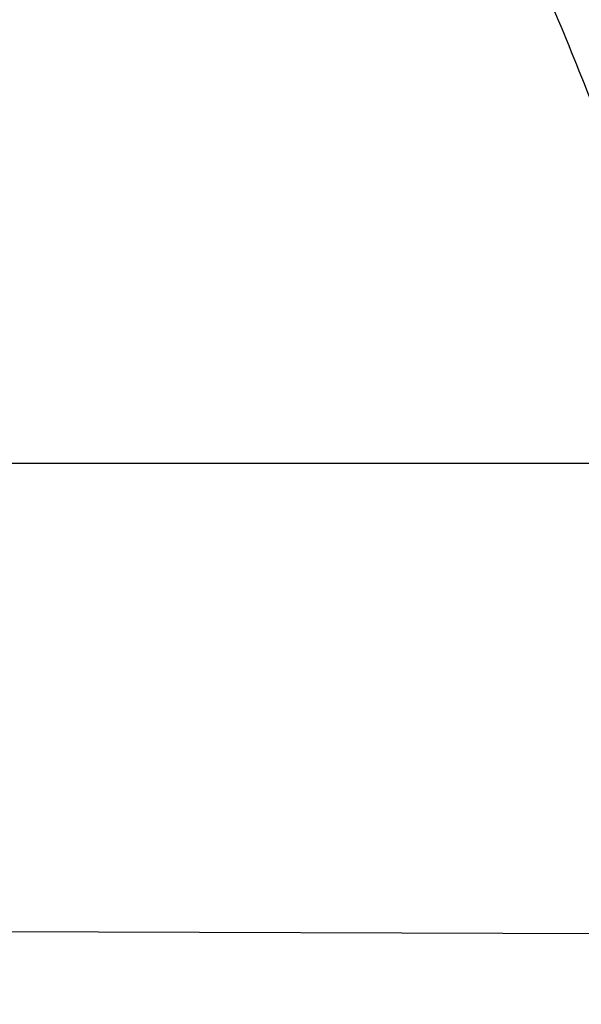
# Model space of a CAD drawing. Header units: millimetres. Extents: x 0 to 297, y 0 to 210.
# Tile 44 of 256: x 141.6951 to 141.7184, y 90.9256 to 90.9665. Entities that reach past the tile are written whole.
import ezdxf

# ---------------------------------------------------------------- set-up
doc = ezdxf.new("R2010")
doc.units = ezdxf.units.MM
doc.header["$LTSCALE"] = 16.335
doc.layers.get('0').update_dxf_attribs({"linetype": 'CONTINUOUS'})
for name, color, linetype in [('01_GLOBAL', 7, 'CONTINUOUS'), ('INTFCLR_1', 7, 'CONTINUOUS'), ('INTFCLR_144815', 7, 'CONTINUOUS')]:
    doc.layers.add(name, color=color, linetype=linetype)

msp = doc.modelspace()

# ---------------------------------------------------------------- linework, layer by layer
at = {"color": 7, "linetype": 'Continuous'}
msp.add_circle((142.5788034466, 92.2083412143), 3.42, dxfattribs=at)
at = {"color": 9, "linetype": 'Continuous'}
msp.add_arc((142.5788034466, 92.2083412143), 3.3761688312, 182.9674534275, 267.0325465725, dxfattribs=at)
at = {"layer": '01_GLOBAL', "color": 7, "linetype": 'Continuous'}
msp.add_circle((142.5788034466, 92.2083412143), 3.465, dxfattribs=at)
at = {"layer": 'INTFCLR_1', "color": 9, "linetype": 'Continuous'}
msp.add_line((141.264551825, 90.9480895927), (141.7410849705, 90.9480895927), dxfattribs=at)
at = {"layer": 'INTFCLR_1', "color": 6, "linetype": 'Continuous'}
msp.add_line((141.6653390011, 90.9287219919), (141.7338707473, 90.92848277), dxfattribs=at)
for radius in [0.5431065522, 0.5161422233]:
    msp.add_arc((141.273551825, 90.84008959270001), radius, 270, 90.00000002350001, dxfattribs=at)
at = {"layer": 'INTFCLR_1', "color": 9, "linetype": 'Continuous'}
for points, knots in [([(141.7564146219, 90.67214758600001), (141.7574831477, 90.6750551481), (141.7595771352, 90.68092625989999), (141.7635668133, 90.69283277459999), (141.7700402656, 90.7142045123), (141.7760428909, 90.73928884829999), (141.7800065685, 90.7617077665), (141.7816728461, 90.7731553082), (141.7825328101, 90.7797764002), (141.7845176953, 90.7963988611), (141.7865801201, 90.82480135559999), (141.786249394, 90.85831129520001), (141.7846909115, 90.8800272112), (141.783710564, 90.8900544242), (141.7829887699, 90.8967234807), (141.7807586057, 90.9147232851), (141.7756949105, 90.94354598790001), (141.7683980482, 90.97168599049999), (141.7631787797, 90.98838778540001), (141.7612158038, 90.9943618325), (141.7582294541, 91.0031618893), (141.7514922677, 91.0215597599), (141.7398577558, 91.04856209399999), (141.7266081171, 91.07407256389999), (141.7173713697, 91.0897744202), (141.7130543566, 91.096763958), (141.7101864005, 91.1013200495), (141.7024300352, 91.1133026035), (141.6894327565, 91.1316928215), (141.6713790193, 91.1540805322), (141.6560874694, 91.1708617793), (141.64540551, 91.18158825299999), (141.6394993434, 91.18726746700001), (141.6313044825, 91.1949266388), (141.6198341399, 91.2049554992), (141.6074179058, 91.2146860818), (141.5999877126, 91.21997005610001), (141.5969902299, 91.2219990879), (141.595231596, 91.2231656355), (141.5931919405, 91.2244765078), (141.5909359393, 91.2258549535), (141.5889565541, 91.22699033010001), (141.587260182, 91.2278794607), (141.5858677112, 91.2285262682), (141.5847587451, 91.228921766), (141.5839916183, 91.22910084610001), (141.5833474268, 91.229003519), (141.5832219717, 91.22839726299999), (141.5835311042, 91.22772715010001), (141.5840679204, 91.2267985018), (141.5849352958, 91.22562953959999), (141.5860911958, 91.2242042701), (141.587545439, 91.22253261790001), (141.5892822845, 91.2206136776), (141.5909074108, 91.2188652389), (141.5923395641, 91.21734229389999), (141.5948337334, 91.21470682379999), (141.5989725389, 91.2103803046), (141.6073909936, 91.20154652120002), (141.6165855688, 91.19163585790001), (141.6249614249, 91.18216354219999), (141.6301387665, 91.17614023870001), (141.6384641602, 91.1662523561), (141.6512098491, 91.1502285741), (141.6679191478, 91.126915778), (141.680013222, 91.107884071), (141.6879313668, 91.094337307), (141.6933038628, 91.08480936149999), (141.702572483, 91.0674180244), (141.7149508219, 91.0411554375), (141.7234902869, 91.0192594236), (141.7274621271, 91.00790684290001)], [0, 0, 0, 0, 0.0103790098, 0.0208837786, 0.0420711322, 0.08518383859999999, 0.1071959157, 0.1183352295, 0.1239409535, 0.1295662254, 0.1744257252, 0.2192335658, 0.2417179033, 0.2473538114, 0.2529901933, 0.2641930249, 0.3081221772, 0.3509242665, 0.3614865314, 0.3667493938, 0.3719931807, 0.3926229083, 0.4323809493, 0.4704125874, 0.488853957, 0.4934075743, 0.4979380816, 0.506891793, 0.541232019, 0.5733300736, 0.6031972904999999, 0.6172524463, 0.624045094, 0.6306497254, 0.6548348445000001, 0.6750681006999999, 0.6834748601, 0.6853777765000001, 0.68719583, 0.6905456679, 0.6935010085, 0.6960526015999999, 0.698191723, 0.6999112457, 0.7012080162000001, 0.7020916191, 0.7026257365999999, 0.703100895, 0.7038825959, 0.7050751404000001, 0.7066972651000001, 0.7087491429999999, 0.7112254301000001, 0.7141189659, 0.7174213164, 0.7192231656, 0.7211235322, 0.729579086, 0.7392841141, 0.7620097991, 0.7748694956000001, 0.7816475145, 0.7886215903, 0.818178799, 0.8502213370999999, 0.88468242, 0.8936821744, 0.9027945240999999, 0.9213302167, 0.9597016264, 1, 1, 1, 1]), ([(141.589474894, 91.22708959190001), (141.5901302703, 91.2270894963), (141.5934664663, 91.2257697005), (141.5972968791, 91.2235292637), (141.6010154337, 91.2211904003), (141.6028021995, 91.2200263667), (141.6058484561, 91.21800314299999), (141.6133970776, 91.21273816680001), (141.6260174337, 91.20304741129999), (141.6376862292, 91.1930563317), (141.6460232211, 91.1854269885), (141.6520280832, 91.1797738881), (141.6628847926, 91.1691018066), (141.6784293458, 91.15240674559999), (141.6967876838, 91.1301309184), (141.7100118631, 91.1118246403), (141.7179037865, 91.099896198), (141.7208202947, 91.09536318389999), (141.7252087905, 91.0884116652), (141.734595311, 91.0728013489), (141.748064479, 91.04743455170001), (141.7598995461, 91.0205684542), (141.766753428, 91.0022608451), (141.7697904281, 90.99350690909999), (141.7717861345, 90.9875658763), (141.7770905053, 90.9709626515), (141.7845086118, 90.94298471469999), (141.7896594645, 90.91431187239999), (141.7919274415, 90.89640779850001), (141.7926613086, 90.8897756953), (141.793657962, 90.87980496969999), (141.795242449, 90.8582113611), (141.7955788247, 90.82488434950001), (141.7934815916, 90.79663997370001), (141.7914638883, 90.7801127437), (141.7905895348, 90.7735282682), (141.788895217, 90.7621430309), (141.7848639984, 90.73984187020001), (141.7787596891, 90.71489416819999), (141.7721799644, 90.6936469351), (141.768123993, 90.6818069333), (141.7659952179, 90.6759685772), (141.7649089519, 90.6730772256)], [0, 0, 0, 0, 0.0031306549, 0.0166311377, 0.0214593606, 0.0240790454, 0.0268205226, 0.0389267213, 0.0680356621, 0.1027866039, 0.1122691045, 0.1220183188, 0.1421809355, 0.1849822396, 0.2309158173, 0.2799873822, 0.2927706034, 0.2992370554, 0.3057353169, 0.3320403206, 0.3862319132, 0.4428084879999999, 0.4721383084, 0.4795908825, 0.487069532, 0.5020757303, 0.5628487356, 0.6251729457, 0.6410612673, 0.6490543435, 0.6570463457, 0.6889269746, 0.7524526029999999, 0.8160592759, 0.8240370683, 0.8319876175, 0.8477879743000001, 0.8790177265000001, 0.9402188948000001, 0.970317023, 0.9852457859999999, 1, 1, 1, 1]), ([(141.7253905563, 90.95128740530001), (141.724973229, 90.95288689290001), (141.7243076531, 90.95527262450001), (141.7233398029, 90.95842231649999), (141.7218420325, 90.963004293), (141.71935493, 90.9696054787), (141.7163531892, 90.97591489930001), (141.7141387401, 90.97987542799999), (141.7126401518, 90.9823921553), (141.7099336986, 90.98652218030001), (141.7056479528, 90.99189626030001), (141.7011888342, 90.9960574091), (141.6980236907, 90.9984691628), (141.695867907, 90.9999798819), (141.6919530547, 91.00239324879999), (141.6859110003, 91.0052094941), (141.6801357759, 91.0069946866), (141.6761363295, 91.00793918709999), (141.6733675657, 91.0085168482), (141.6683827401, 91.0093736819), (141.6610182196, 91.0101702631), (141.653474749, 91.0105553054), (141.6480509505, 91.0106794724), (141.6448667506, 91.0107164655), (141.6399940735, 91.0107416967), (141.6326138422, 91.0106735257), (141.6226920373, 91.01046249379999), (141.6160338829, 91.0102829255), (141.6126829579, 91.0101837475)], [0, 0, 0, 0, 0.0346278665, 0.051871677, 0.0690216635, 0.135606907, 0.1994957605, 0.215141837, 0.2306514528, 0.2608466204, 0.3185308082, 0.3741944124, 0.3880448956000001, 0.4018755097, 0.4293241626, 0.4842905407, 0.5409817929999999, 0.5556132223, 0.5703744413, 0.6002237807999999, 0.6615312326, 0.7254044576, 0.7584008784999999, 0.7751754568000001, 0.7921112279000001, 0.8604747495, 0.9297738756, 1, 1, 1, 1]), ([(141.7274621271, 91.00790684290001), (141.7315912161, 90.9961048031), (141.7390893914, 90.97185256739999), (141.7462276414, 90.94067982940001), (141.7497519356, 90.91986040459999), (141.7511690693, 90.91003879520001), (141.7520562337, 90.903430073), (141.7542266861, 90.88522496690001), (141.7563129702, 90.8552042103), (141.7560193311, 90.8250769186), (141.75492511, 90.80665849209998), (141.7544248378, 90.79993719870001), (141.7535799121, 90.7899339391), (141.7512498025, 90.76863348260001), (141.7458257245, 90.73651859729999), (141.7391945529, 90.7098498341), (141.7346932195, 90.69454437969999), (141.7328673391, 90.6885424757), (141.7295794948, 90.67824709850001), (141.7226337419, 90.6583743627), (141.7115361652, 90.63128552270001), (141.7001192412, 90.60802526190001), (141.6927555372, 90.5944485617), (141.6900841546, 90.589659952), (141.6861147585, 90.582673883), (141.6775648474, 90.56827510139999), (141.6639972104, 90.5475548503), (141.6473654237, 90.5249373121), (141.6353721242, 90.510182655), (141.6284582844, 90.5020841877), (141.6258517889, 90.4990615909), (141.6214530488, 90.49403413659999), (141.6133270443, 90.48498786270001), (141.6044845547, 90.4755649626), (141.5965053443, 90.4672222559), (141.5917239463, 90.4622035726), (141.5879282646, 90.458105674), (141.5854794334, 90.455268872), (141.5841304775, 90.4534756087), (141.5835709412, 90.4525240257), (141.5832318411, 90.4518413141), (141.5833749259, 90.4509528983), (141.5852684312, 90.45133920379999), (141.5873513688, 90.45233756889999), (141.5911230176, 90.4543766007), (141.5947207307, 90.45666834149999), (141.5976748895, 90.4586369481), (141.5995705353, 90.45994039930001), (141.602756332, 90.46217006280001), (141.6078515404, 90.4659004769), (141.6149715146, 90.47143524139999), (141.62561538, 90.4801941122), (141.6351418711, 90.48873792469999), (141.6434777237, 90.4967321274), (141.649452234, 90.502628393), (141.6602195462, 90.51373015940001), (141.6755659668, 90.5310421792), (141.6935858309, 90.5540599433), (141.7064887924, 90.5729162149), (141.7141583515, 90.5851797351), (141.7169899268, 90.589838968), (141.721250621, 90.59698783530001), (141.7303494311, 90.61303956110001), (141.743335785, 90.63909440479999), (141.7522698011, 90.66086912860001), (141.7564146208, 90.6721475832)], [0, 0, 0, 0, 0.0419354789, 0.08505031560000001, 0.1071497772, 0.1127379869, 0.1183317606, 0.1295131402, 0.1742263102, 0.2191466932, 0.230445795, 0.2361065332, 0.241751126, 0.2641147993, 0.3079545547, 0.3508736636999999, 0.3561840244, 0.3614616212, 0.3719139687, 0.3924297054, 0.4320526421, 0.4700131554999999, 0.4792642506, 0.483852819, 0.4884035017, 0.5062126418, 0.5400088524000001, 0.5714206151, 0.6003317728, 0.6037560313, 0.6071340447, 0.6137178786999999, 0.6261602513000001, 0.6479155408, 0.6570536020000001, 0.6648783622, 0.6711643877, 0.6757843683, 0.6774462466, 0.6786751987, 0.6794900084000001, 0.6799813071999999, 0.6813020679, 0.6842478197, 0.6888651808, 0.6950795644, 0.6987591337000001, 0.70073729, 0.7027989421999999, 0.7117993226, 0.7219139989, 0.7330405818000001, 0.7580265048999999, 0.7648041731, 0.7717766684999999, 0.7861782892, 0.816667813, 0.8493175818, 0.8841610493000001, 0.8932352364, 0.8978283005, 0.9024468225, 0.9211469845, 0.9596997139, 1, 1, 1, 1]), ([(141.7229346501, 90.950562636), (141.7225203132, 90.9520869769), (141.7218596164, 90.95436026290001), (141.7209005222, 90.9573606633), (141.7194166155, 90.9617297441), (141.7169546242, 90.9680267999), (141.7139955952, 90.9740387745), (141.7118172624, 90.9778135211), (141.7103415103, 90.9802161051), (141.7076752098, 90.9841638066), (141.7034603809, 90.98930325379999), (141.6990952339, 90.9932809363), (141.6959998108, 90.99559177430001), (141.6938889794, 90.9970435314), (141.6900556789, 90.9993663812), (141.6841506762, 91.0020863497), (141.6785147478, 91.0038272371), (141.6746112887, 91.00475625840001), (141.6719096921, 91.0053289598), (141.6670470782, 91.0061827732), (141.6598660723, 91.0070039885), (141.6525099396, 91.0074362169), (141.6472212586, 91.0076044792), (141.6441167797, 91.00766953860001), (141.6393662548, 91.00773907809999), (141.632170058, 91.0077458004), (141.6224934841, 91.00764605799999), (141.6159991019, 91.0075437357), (141.61273008, 91.00748667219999)], [0, 0, 0, 0, 0.0341067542, 0.0511005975, 0.068008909, 0.1337310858, 0.1969343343, 0.2124407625, 0.2278215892, 0.257805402, 0.3152480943, 0.3708921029, 0.3847695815, 0.3986396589, 0.4261925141, 0.481455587, 0.5385040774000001, 0.553232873, 0.5680896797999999, 0.5981246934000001, 0.6597952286, 0.7240152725, 0.7571801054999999, 0.774039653, 0.7910593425, 0.8597607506, 0.9294066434, 1, 1, 1, 1]), ([(141.5894748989, 90.4530895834), (141.5892979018, 90.4530896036), (141.5888645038, 90.453175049), (141.5888868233, 90.45395412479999), (141.5893505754, 90.4547556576), (141.5901524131, 90.4559470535), (141.5913747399, 90.4574296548), (141.5929802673, 90.4592514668), (141.5949656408, 90.4613878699), (141.5971947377, 90.4637206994), (141.5996190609, 90.4662163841), (141.6031782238, 90.46985252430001), (141.6105296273, 90.4773399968), (141.6195432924, 90.486704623), (141.6278287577, 90.4956995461), (141.6323134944, 90.500698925), (141.6349707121, 90.50370456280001), (141.642015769, 90.5117541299), (141.6542358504, 90.5264206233), (141.6711890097, 90.54891642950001), (141.6850238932, 90.56953556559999), (141.6937443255, 90.58386952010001), (141.6977917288, 90.5908225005), (141.7005148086, 90.5955870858), (141.7080176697, 90.6090898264), (141.7196527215, 90.63222718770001), (141.7309710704, 90.65919529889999), (141.7380553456, 90.6789827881), (141.7414080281, 90.689232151), (141.74326968, 90.6952065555), (141.7478571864, 90.7104352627), (141.754617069, 90.7369742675), (141.7601493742, 90.7689508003), (141.7625257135, 90.7901596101), (141.7633872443, 90.80011831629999), (141.7638973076, 90.8068091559), (141.7650129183, 90.8251434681), (141.7653124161, 90.8551382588), (141.7631848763, 90.8850242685), (141.7609722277, 90.9031442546), (141.7600677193, 90.9097228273), (141.758622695, 90.9195008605), (141.7550282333, 90.9402318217), (141.7477475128, 90.9712699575), (141.7401050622, 90.9953997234), (141.7358975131, 91.00714062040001)], [0, 0, 0, 0, 0.0008731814, 0.0017184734, 0.0032338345, 0.0055641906, 0.008732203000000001, 0.0127298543, 0.0175349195, 0.0231216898, 0.028646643, 0.0346996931, 0.0482229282, 0.0804128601, 0.09881585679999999, 0.1085510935, 0.1135452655, 0.1186072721, 0.1613234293, 0.207686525, 0.2575125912, 0.2837456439, 0.2904463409, 0.297201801, 0.3108185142, 0.3666506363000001, 0.4248611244, 0.4549770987, 0.470314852, 0.4780577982, 0.4858479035, 0.548777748, 0.6130125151, 0.6457681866, 0.6540348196, 0.6623247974, 0.6788712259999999, 0.7446474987, 0.8101274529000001, 0.8265054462, 0.8346996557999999, 0.8428862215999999, 0.8752668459, 0.9384715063, 1, 1, 1, 1]), ([(141.7449178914, 90.9489930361), (141.7445486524, 90.95058034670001), (141.7437011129, 90.95369897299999), (141.7423787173, 90.9574985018), (141.7411714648, 90.9604350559), (141.7398904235, 90.963253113), (141.7381353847, 90.9665919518), (141.736149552, 90.9697186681), (141.7344440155, 90.9720410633), (141.7318779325, 90.9752129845), (141.7289807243, 90.97803912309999), (141.7258063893, 90.98038905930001), (141.7236874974, 90.9817880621), (141.7198488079, 90.9839056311), (141.7157062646, 90.98540590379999), (141.7120515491, 90.9862752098), (141.7095364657, 90.98676344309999), (141.7049750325, 90.9873559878), (141.7010060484, 90.98744703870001), (141.6983405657, 90.9873738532)], [0, 0, 0, 0, 0.0736783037, 0.1459642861, 0.18172594, 0.2171910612, 0.2858878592, 0.3520712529, 0.3844359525, 0.4161009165, 0.5365327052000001, 0.5657771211, 0.5946184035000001, 0.6512644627, 0.7636610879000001, 0.7922337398, 0.8211066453, 0.8794481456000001, 1, 1, 1, 1]), ([(141.7410849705, 90.94808959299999), (141.7407177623, 90.94948592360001), (141.7398784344, 90.9522310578), (141.7385775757, 90.9555643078), (141.7373956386, 90.9581410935), (141.7361380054, 90.960621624), (141.7344170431, 90.9635620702), (141.7324811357, 90.9663064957), (141.7308218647, 90.9683453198), (141.7283055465, 90.97115821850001), (141.7254838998, 90.9736442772), (141.7224238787, 90.9757027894), (141.7203653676, 90.97694297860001), (141.7166282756, 90.9788260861), (141.7126306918, 90.9801544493), (141.709107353, 90.9809388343), (141.706676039, 90.9813799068), (141.7022708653, 90.9819310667), (141.6984415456, 90.9820347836), (141.6958671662, 90.9819898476)], [0, 0, 0, 0, 0.0701429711, 0.1392985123, 0.1736599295, 0.2078369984, 0.2743812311, 0.3389829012, 0.370778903, 0.4020358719, 0.5223382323, 0.5518983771, 0.5811774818, 0.6390375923, 0.7549036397, 0.7844765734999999, 0.8144030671, 0.8749126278, 1, 1, 1, 1])]:
    msp.add_open_spline(points, degree=3, knots=knots, dxfattribs=at)
at = {"layer": 'INTFCLR_1', "color": 6, "linetype": 'Continuous'}
for points, knots in [([(141.6277114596, 91.22708959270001), (141.62722335, 91.22708959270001), (141.6272941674, 91.2251154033), (141.6286240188, 91.2237135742), (141.6303773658, 91.2209404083), (141.6330579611, 91.2176754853), (141.636536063, 91.21338186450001), (141.6409148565, 91.2081556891), (141.6460561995, 91.2020006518), (141.6515635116, 91.19533394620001), (141.6570035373, 91.1886267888), (141.6620669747, 91.18224014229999), (141.6667156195, 91.1762455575), (141.6709428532, 91.17066993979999), (141.6747632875, 91.16552206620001), (141.678203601, 91.1607902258), (141.6812975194, 91.15645408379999), (141.684076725, 91.1524886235), (141.6865629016, 91.14888322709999), (141.6887839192, 91.1456142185), (141.6907670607, 91.14265455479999), (141.6925435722, 91.139969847), (141.6941233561, 91.1375556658), (141.6955259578, 91.1353899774), (141.6967707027, 91.1334503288), (141.6978866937, 91.13169669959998), (141.6988796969, 91.1301244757), (141.6997620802, 91.12871811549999), (141.7005836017, 91.12740101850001), (141.7014128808, 91.12606327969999), (141.7023097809, 91.1246072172), (141.7032931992, 91.12299941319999), (141.7043734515, 91.121219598), (141.7055619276, 91.1192446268), (141.706875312, 91.1170411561), (141.7083246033, 91.11458304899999), (141.7099237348, 91.11183694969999), (141.7116817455, 91.10877663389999), (141.7136163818, 91.10535704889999), (141.7157436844, 91.1015316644), (141.7180830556, 91.0972414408), (141.7206593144, 91.0924115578), (141.7234900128, 91.0869698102), (141.726590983, 91.0808326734), (141.7299816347, 91.0738979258), (141.7336899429, 91.06602274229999), (141.7377398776, 91.05703497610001), (141.7421529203, 91.0467148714), (141.7469453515, 91.0347982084), (141.7521299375, 91.02090744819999), (141.7576364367, 91.0047235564), (141.7631009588, 90.9866925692), (141.7681397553, 90.9675743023), (141.7724835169, 90.948235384), (141.7760959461, 90.928843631), (141.7789762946, 90.9094758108), (141.7811396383, 90.8901288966), (141.78259316, 90.8708485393), (141.7833500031, 90.85161596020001), (141.7834187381, 90.8324615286), (141.782807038, 90.8133676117), (141.7815194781, 90.7943366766), (141.7795595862, 90.7753839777), (141.7769236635, 90.75647136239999), (141.7736112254, 90.7376240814), (141.7696058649, 90.7188012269), (141.7649044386, 90.700026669), (141.7595680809, 90.6815608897), (141.7539109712, 90.6643011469), (141.7483372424, 90.6489785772), (141.7431614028, 90.6358921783), (141.7384031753, 90.6246472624), (141.7340415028, 90.6149110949), (141.7300563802, 90.60642995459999), (141.7264192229, 90.5989959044), (141.7231040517, 90.5924542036), (141.7200858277, 90.5866790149), (141.7173473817, 90.581575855), (141.7148681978, 90.57706222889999), (141.7126227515, 90.5730569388), (141.7105887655, 90.5694929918), (141.7087453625, 90.56631374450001), (141.7070795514, 90.563481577), (141.705579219, 90.560962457), (141.7042282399, 90.55871863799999), (141.7030062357, 90.55670860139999), (141.701896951, 90.554899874), (141.7008702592, 90.5532389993), (141.6998448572, 90.5515926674), (141.698741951, 90.54983502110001), (141.697495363, 90.547864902), (141.6960930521, 90.5456696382), (141.6945138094, 90.5432229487), (141.6927331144, 90.5404962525), (141.6907308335, 90.5374685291), (141.6884841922, 90.5341192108), (141.6859642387, 90.5304209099), (141.6831423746, 90.52634758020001), (141.6799866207, 90.5218758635), (141.6764721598, 90.51699345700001), (141.6725652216, 90.5116795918), (141.668231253, 90.50591584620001), (141.6634587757, 90.49971750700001), (141.6582464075, 90.493104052), (141.6526341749, 90.48615232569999), (141.646910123, 90.4792048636), (141.6415439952, 90.4727739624), (141.6369559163, 90.4673043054), (141.633315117, 90.4628207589), (141.6305101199, 90.4594209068), (141.6286771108, 90.45653647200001), (141.6273060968, 90.45510292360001), (141.6272194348, 90.45308959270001), (141.6277114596, 90.45308959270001)], [0, 0, 0, 0, 0.0017146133, 0.0041239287, 0.0077631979, 0.0127375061, 0.019147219, 0.0271011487, 0.0367138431, 0.0473099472, 0.0574795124, 0.0670486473, 0.07593967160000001, 0.0841262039, 0.0916267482, 0.0984583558, 0.1046766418, 0.1103381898, 0.1154683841, 0.1200606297, 0.1242209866, 0.1279830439, 0.1313690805, 0.1343557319, 0.1370466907, 0.1394649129, 0.141657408, 0.1435788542, 0.1452969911, 0.147110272, 0.1491076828, 0.1513042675, 0.1537308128, 0.1564212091, 0.1594011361, 0.1627417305, 0.1664450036, 0.1705638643, 0.1751393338, 0.1802462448, 0.1859394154, 0.1923045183, 0.1994748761, 0.2074861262, 0.2164579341, 0.2265900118, 0.2380620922, 0.2510852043, 0.2660147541, 0.2831767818, 0.3031618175, 0.3260557, 0.3493456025, 0.3725974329, 0.3956655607, 0.4186206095, 0.4413650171, 0.4640353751, 0.4865253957, 0.5089623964, 0.531306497, 0.5536180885, 0.5759523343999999, 0.598223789, 0.6206818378, 0.6431588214, 0.6658101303, 0.6886542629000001, 0.710664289, 0.7296002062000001, 0.7459208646, 0.7600932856, 0.7724882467, 0.7833944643, 0.793008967, 0.8015592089, 0.8091555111, 0.8158987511, 0.8219029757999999, 0.8272448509, 0.832028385, 0.8363175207, 0.8401542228, 0.8435703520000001, 0.8466171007, 0.8493545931, 0.8518335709, 0.8540704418, 0.8562135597, 0.8586467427, 0.8613594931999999, 0.864403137, 0.8677972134, 0.87158895, 0.8758429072, 0.8805481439, 0.8857559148, 0.8915631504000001, 0.8979547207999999, 0.9049814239, 0.9126947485, 0.9211229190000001, 0.9303127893, 0.9401736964, 0.9507020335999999, 0.9616958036, 0.9717974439, 0.9801138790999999, 0.9868020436, 0.9920080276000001, 0.9957951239, 0.9982716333, 1, 1, 1, 1]), ([(141.6277114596, 90.45308959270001), (141.628171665, 90.45308959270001), (141.6293857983, 90.4535584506), (141.6315047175, 90.4546851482), (141.6344755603, 90.4566024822), (141.6382959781, 90.45932618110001), (141.6430293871, 90.46297042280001), (141.6486619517, 90.46758769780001), (141.6548706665, 90.47298156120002), (141.6611699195, 90.47874448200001), (141.6671157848, 90.4844418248), (141.6725640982, 90.4898702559), (141.6775235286, 90.49499331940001), (141.6820174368, 90.4997851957), (141.6860792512, 90.50424019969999), (141.6897364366, 90.50835687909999), (141.6930192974, 90.51213812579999), (141.695970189, 90.5156093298), (141.6986132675, 90.51877794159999), (141.7009775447, 90.5216603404), (141.7030883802, 90.5242738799), (141.7049778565, 90.526646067), (141.7066938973, 90.528827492), (141.7083843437, 90.53100071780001), (141.7101852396, 90.53334413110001), (141.7120971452, 90.53586602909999), (141.7139888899, 90.53839686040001), (141.7158471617, 90.5409158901), (141.7177807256, 90.5435730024), (141.719921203, 90.54655873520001), (141.7223135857, 90.5499520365), (141.7249869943, 90.55381783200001), (141.7279695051, 90.558226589), (141.7312859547, 90.56325135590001), (141.7349620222, 90.56898214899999), (141.739037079, 90.5755449), (141.7435494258, 90.58308452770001), (141.7485344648, 90.591778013), (141.7540294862, 90.6018595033), (141.760066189, 90.61360340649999), (141.766684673, 90.62742065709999), (141.7737557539, 90.64350792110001), (141.780825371, 90.6613597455), (141.7874356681, 90.68018148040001), (141.7933066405, 90.6992600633), (141.7983875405, 90.71840914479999), (141.8026952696, 90.7376081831), (141.8062277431, 90.7567556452), (141.8090134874, 90.77590353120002), (141.811058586, 90.7949702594), (141.8123825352, 90.81398619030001), (141.8129971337, 90.83293247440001), (141.8129122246, 90.8518123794), (141.8121342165, 90.87063713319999), (141.8106673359, 90.8893947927), (141.8085112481, 90.9080934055), (141.8056642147, 90.9267302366), (141.8021262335, 90.9452767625), (141.7978831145, 90.9637745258), (141.7929277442, 90.9822003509), (141.7872355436, 91.0005755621), (141.7808222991, 91.0188067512), (141.7739442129, 91.03620618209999), (141.7670434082, 91.0519657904), (141.7605810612, 91.0655293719), (141.7546880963, 91.07706645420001), (141.7493295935, 91.08696962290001), (141.7444701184, 91.0955139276), (141.7400702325, 91.1029297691), (141.7360941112, 91.1093927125), (141.7325006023, 91.1150506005), (141.7292596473, 91.12001098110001), (141.726339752, 91.12437206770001), (141.7237187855, 91.128203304), (141.7213647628, 91.13157857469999), (141.7192605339, 91.1345456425), (141.717372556, 91.1371689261), (141.7156764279, 91.13949490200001), (141.7140548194, 91.1416921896), (141.7123690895, 91.1439503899), (141.7105117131, 91.1464071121), (141.7085985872, 91.1489024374), (141.7066793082, 91.1513715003), (141.7047357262, 91.15383994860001), (141.7026024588, 91.1565116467), (141.7002196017, 91.15944934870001), (141.69755058, 91.1626834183), (141.6945697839, 91.1662275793), (141.6912418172, 91.1701004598), (141.6875371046, 91.1743119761), (141.6834171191, 91.178874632), (141.6788518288, 91.1837864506), (141.6738154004, 91.18903530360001), (141.6682758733, 91.1946010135), (141.6622344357, 91.2004349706), (141.6557918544, 91.2063757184), (141.6493931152, 91.21197413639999), (141.6435362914, 91.2168073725), (141.6386043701, 91.22062540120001), (141.6346411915, 91.223465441), (141.6315795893, 91.22545094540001), (141.6294126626, 91.22660901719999), (141.6281767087, 91.22708959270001), (141.6277114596, 91.22708959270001)], [0, 0, 0, 0, 0.0015510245, 0.0042404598, 0.008161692, 0.0134191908, 0.0200669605, 0.0282845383, 0.0379646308, 0.04778133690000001, 0.0570562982, 0.0657163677, 0.0737008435, 0.0810864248, 0.08785639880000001, 0.09401872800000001, 0.09964461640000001, 0.1047327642, 0.1093734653, 0.1135510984, 0.1172970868, 0.1206958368, 0.1237721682, 0.1266512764, 0.1299751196, 0.1337328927, 0.1373171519, 0.1406241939, 0.1442827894, 0.1483924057, 0.1530055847, 0.1582756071, 0.1642330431, 0.1709447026, 0.1785661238, 0.1871788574, 0.1969791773, 0.2081785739, 0.2209513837, 0.2356728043, 0.2526768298, 0.2725784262, 0.2948857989, 0.3173719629, 0.3397942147, 0.362144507, 0.3841260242, 0.4060931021, 0.4277499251, 0.4493238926, 0.4707068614, 0.4919794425, 0.5131973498, 0.5343237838, 0.5554641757, 0.5765947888, 0.5977467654, 0.6189899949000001, 0.6402145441, 0.6616941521, 0.6832817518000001, 0.7050322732, 0.7268136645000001, 0.7463228, 0.7630041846, 0.7774428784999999, 0.7899800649, 0.8009502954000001, 0.8105690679, 0.8190401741, 0.8265233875, 0.8331581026, 0.8390096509, 0.8442114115, 0.8488026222, 0.8528784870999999, 0.8564706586, 0.8596954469, 0.8625805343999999, 0.8656744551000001, 0.8691928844, 0.8729603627, 0.8762716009, 0.879732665, 0.8835489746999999, 0.8877941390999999, 0.8924809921, 0.8976810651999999, 0.9034017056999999, 0.9096904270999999, 0.916584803, 0.9241199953, 0.932290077, 0.9411002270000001, 0.9505839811, 0.960593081, 0.9706330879, 0.9792338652, 0.9861845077, 0.991642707, 0.9956806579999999, 0.9984319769, 1, 1, 1, 1])]:
    msp.add_open_spline(points, degree=3, knots=knots, dxfattribs=at)
at = {"layer": 'INTFCLR_144815', "color": 6, "linetype": 'Continuous'}
for radius in [0.5743020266, 0.5472855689]:
    msp.add_circle((141.273551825, 90.84008959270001), radius, dxfattribs=at)
for radius, start, end in [(0.7917112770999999, 313.9937911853, 154.5150993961), (0.7647112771, 312.9543589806, 154.5144414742), (0.73941501, 282.2440355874, 71.2863570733), (0.5834285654, 308.490992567, 51.50900743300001), (0.5760164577, 313.9992414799, 46.00075850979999)]:
    msp.add_arc((141.273551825, 90.84008959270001), radius, start, end, dxfattribs=at)
at = {"layer": 'INTFCLR_144815', "color": 9, "linetype": 'Continuous'}
for centre, radius, start, end in [((141.273551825, 90.84008959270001), 0.7345008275, 292.4997540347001, 54.0964566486), ((141.2735550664, 90.84009111), 0.6625959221, 292.4997540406, 54.09645665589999), ((141.2735749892, 90.84009512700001), 0.6513931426, 311.2505121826, 48.7494878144), ((141.2735518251, 90.84008959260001), 0.5937131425, 314.0862202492, 45.9137797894), ((141.273551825, 90.84008959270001), 0.5795156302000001, 313.8592910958, 46.1407088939), ((141.273551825, 90.84008959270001), 0.5757241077, 314.0319604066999, 45.9680396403)]:
    msp.add_arc(centre, radius, start, end, dxfattribs=at)
at = {"layer": 'INTFCLR_144815', "color": 6, "linetype": 'Continuous'}
for points, knots in [([(141.8173538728, 90.8400895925), (141.8173538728, 90.8429179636), (141.8173118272, 90.8485754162), (141.8171225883, 90.85706124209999), (141.8168070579, 90.8655470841), (141.8163650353, 90.87403295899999), (141.8157962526, 90.88251870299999), (141.8151003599, 90.891004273), (141.8142769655, 90.8994892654), (141.8133255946, 90.9079734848), (141.8122457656, 90.91645624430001), (141.8110369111, 90.9249371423), (141.8096985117, 90.9334151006), (141.8082299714, 90.94188934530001), (141.8066308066, 90.95035831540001), (141.8049004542, 90.9588208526), (141.8030385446, 90.9672748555), (141.80104466, 90.9757185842), (141.7989186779, 90.98414922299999), (141.7966604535, 90.9925643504), (141.7942702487, 91.0009603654), (141.7917483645, 91.0093340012), (141.789095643, 91.01768070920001), (141.7863130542, 91.02599619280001), (141.7834022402, 91.03427485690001), (141.7803651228, 91.0425111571), (141.7772043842, 91.0506984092), (141.7739232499, 91.0588295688), (141.7705257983, 91.06689663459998), (141.767016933, 91.07489092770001), (141.763402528, 91.0828029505), (141.7596895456, 91.09062233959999), (141.7558861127, 91.0983379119), (141.7520015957, 91.10593770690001), (141.7480466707, 91.1134090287), (141.744033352, 91.1207385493), (141.7399749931, 91.1279124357), (141.7358862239, 91.13491655), (141.7317828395, 91.1417366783), (141.7276816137, 91.148358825), (141.7236000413, 91.1547695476), (141.7195560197, 91.1609563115), (141.7155674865, 91.1669078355), (141.7116520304, 91.17261441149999), (141.7078264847, 91.17806819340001), (141.7041065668, 91.1832633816), (141.7005065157, 91.1881963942), (141.6970389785, 91.19286569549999), (141.6937149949, 91.1972715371), (141.690544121, 91.20141556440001), (141.6875338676, 91.20530135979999), (141.6846894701, 91.2089345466), (141.6820136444, 91.2123229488), (141.6795073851, 91.21547549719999), (141.6771704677, 91.2184015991), (141.6750020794, 91.22111039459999), (141.6730008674, 91.22361076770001), (141.6711651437, 91.22591115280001), (141.669493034, 91.2280194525), (141.6679826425, 91.2299427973), (141.666632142, 91.23168780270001), (141.6654391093, 91.2332604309), (141.6644023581, 91.2346669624), (141.6635160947, 91.2359113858), (141.6627882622, 91.2370028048), (141.6621863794, 91.2379330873), (141.6617182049, 91.2388949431), (141.6610997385, 91.2396961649), (141.6615040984, 91.2405846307), (141.6617698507, 91.240589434)], [0, 0, 0, 0, 0.0193136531, 0.0386315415, 0.05795820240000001, 0.0772974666, 0.0966541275, 0.1160313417, 0.1354339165, 0.1548642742, 0.1743271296, 0.1938240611, 0.2133596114, 0.2329339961, 0.2525510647, 0.2722100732, 0.2919141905, 0.3116608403, 0.3314519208, 0.351283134, 0.3711547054, 0.3910601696, 0.4109974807, 0.4309575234, 0.4509352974, 0.4709189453, 0.4908990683, 0.5108615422, 0.5307908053, 0.5506690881, 0.5704756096, 0.5901867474, 0.6097758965, 0.6292133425, 0.6484663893, 0.6674992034, 0.6862731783, 0.7047472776, 0.7228785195, 0.7406226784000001, 0.7579352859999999, 0.7747726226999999, 0.7910927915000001, 0.8068568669, 0.8220298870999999, 0.8365818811, 0.8504883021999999, 0.8637310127, 0.8762964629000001, 0.8881752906, 0.8993620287, 0.9098612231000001, 0.9196832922, 0.928844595, 0.9373624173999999, 0.9452545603, 0.952538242, 0.9592315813, 0.9653514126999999, 0.970913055, 0.9759307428, 0.980418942, 0.9843915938, 0.9878631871, 0.9908472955, 0.9933569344, 0.9954053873, 0.9981850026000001, 1, 1, 1, 1]), ([(141.6746009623, 90.43958975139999), (141.6743294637, 90.43959473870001), (141.6739346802, 90.44051627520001), (141.6745467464, 90.4413356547), (141.6750158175, 90.4423304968), (141.6756162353, 90.44328992), (141.6763427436, 90.4444157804), (141.6772268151, 90.4456987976), (141.6782605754, 90.44714833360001), (141.6794495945, 90.44876833), (141.6807951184, 90.4505653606), (141.6822994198, 90.4525454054), (141.6839649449, 90.45471611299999), (141.6857956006, 90.45708743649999), (141.6877946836, 90.4596693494), (141.6899625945, 90.4624689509), (141.6922956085, 90.46548894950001), (141.6947877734, 90.46873001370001), (141.6974360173, 90.4721973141), (141.7002434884, 90.4759050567), (141.7032142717, 90.479869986), (141.7063442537, 90.4840993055), (141.7096232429, 90.48859288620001), (141.7130388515, 90.4933481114), (141.7165811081, 90.4983662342), (141.7202374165, 90.50364521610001), (141.7239937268, 90.50918105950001), (141.7278347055, 90.5149677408), (141.731743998, 90.52099726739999), (141.735704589, 90.5272598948), (141.7396991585, 90.53374437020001), (141.7437104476, 90.540438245), (141.7477216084, 90.5473282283), (141.7517165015, 90.5544005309), (141.7556799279, 90.56164117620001), (141.7595977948, 90.56903626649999), (141.7634572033, 90.57657217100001), (141.767246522, 90.5842357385), (141.7709553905, 90.5920144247), (141.7745746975, 90.5998964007), (141.7780965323, 90.60787062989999), (141.7815140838, 90.6159268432), (141.7848215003, 90.6240554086), (141.7880144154, 90.63224886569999), (141.7910827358, 90.6404831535), (141.7940232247, 90.64874868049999), (141.7968372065, 90.6570474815), (141.7995279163, 90.6653897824), (141.8020958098, 90.6737784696), (141.8045374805, 90.68220316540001), (141.8068514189, 90.6906590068), (141.8090350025, 90.6991353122), (141.811086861, 90.7076240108), (141.8130074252, 90.7161235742), (141.8147973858, 90.72463376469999), (141.8164574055, 90.7331545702), (141.8179878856, 90.74168503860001), (141.8193889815, 90.750222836), (141.8206608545, 90.75876512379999), (141.8218038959, 90.7673101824), (141.8228186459, 90.77585753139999), (141.8237055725, 90.7844065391), (141.8244651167, 90.7929567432), (141.8250976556, 90.80150752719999), (141.8256035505, 90.8100588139), (141.825983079, 90.8186102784), (141.8262364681, 90.8271620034), (141.8263638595, 90.8357137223), (141.8263653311, 90.8442655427), (141.8262408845, 90.8528172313), (141.825990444, 90.8613689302), (141.8256138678, 90.8699203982), (141.8251109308, 90.8784716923), (141.8244813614, 90.887022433), (141.8237248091, 90.89557247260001), (141.8228408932, 90.9041213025), (141.821829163, 90.912668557), (141.8206891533, 90.9212135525), (141.8194203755, 90.92975547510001), (141.8180223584, 90.9382932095), (141.8164946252, 90.9468255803), (141.8148367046, 90.9553513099), (141.8130483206, 90.963868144), (141.8111294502, 90.9723729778), (141.8090801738, 90.9808627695), (141.8069004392, 90.98933536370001), (141.8045900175, 90.9977893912), (141.8021489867, 91.00622242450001), (141.7995780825, 91.01463013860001), (141.7968786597, 91.02300697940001), (141.794052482, 91.0313470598), (141.7911015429, 91.0396447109), (141.7880284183, 91.0478935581), (141.7848363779, 91.0560864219), (141.7815294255, 91.0642154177), (141.7781123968, 91.07227190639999), (141.7745910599, 91.08024645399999), (141.7709722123, 91.0881288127), (141.7672637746, 91.0959079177), (141.7634748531, 91.1035719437), (141.7596157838, 91.11110838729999), (141.7556981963, 91.11850409), (141.7517349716, 91.12574544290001), (141.7477402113, 91.1328185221), (141.7437291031, 91.139709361), (141.7397177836, 91.14640416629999), (141.7357230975, 91.1528896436), (141.7317622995, 91.15915334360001), (141.7278527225, 91.165183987), (141.7240113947, 91.17097180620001), (141.7202546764, 91.17650879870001), (141.7165979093, 91.18178892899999), (141.7130551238, 91.18680822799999), (141.7096387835, 91.1915648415), (141.7063596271, 91.1960589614), (141.7032265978, 91.2002926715), (141.7002468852, 91.2042696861), (141.6974259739, 91.20799513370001), (141.6947677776, 91.2114752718), (141.6922747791, 91.2147172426), (141.689948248, 91.21772876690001), (141.6877884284, 91.2205179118), (141.6857947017, 91.2230929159), (141.6839658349, 91.225461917), (141.6823001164, 91.22763286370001), (141.6807955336, 91.2296132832), (141.6794499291, 91.23141037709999), (141.6782609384, 91.2330304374), (141.6772266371, 91.234480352), (141.6763438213, 91.235762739), (141.6756133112, 91.23689083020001), (141.6750243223, 91.237843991), (141.6745991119, 91.2386960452), (141.6741632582, 91.23944360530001), (141.6741898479, 91.240581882), (141.6746009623, 91.240589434)], [0, 0, 0, 0, 0.0009311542, 0.0023661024, 0.0034197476, 0.004708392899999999, 0.006238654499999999, 0.0080169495, 0.0100497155, 0.0123440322, 0.0149074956, 0.0177478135, 0.0208710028, 0.0242896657, 0.0280205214, 0.0320682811, 0.0364316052, 0.0411066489, 0.04608797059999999, 0.0513925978, 0.0570544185, 0.0630770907, 0.069434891, 0.0761294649, 0.08315356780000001, 0.09049758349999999, 0.0981493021, 0.1060937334, 0.1143137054, 0.1227901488, 0.1315025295, 0.1404294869, 0.1495493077, 0.1588404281, 0.1682819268, 0.1778537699, 0.1875370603, 0.197314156, 0.207168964, 0.217086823, 0.2270545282, 0.2370604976, 0.2470942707, 0.2571461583, 0.2672135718, 0.2772260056, 0.2872285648, 0.2972614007, 0.3072826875, 0.3173107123, 0.3273382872, 0.3373435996, 0.3473246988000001, 0.3572841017, 0.367223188, 0.3771444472, 0.387051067, 0.3969410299, 0.4068119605, 0.4166652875, 0.4265028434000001, 0.4363264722, 0.4461370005, 0.4559367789, 0.4657270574, 0.4755104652, 0.4852884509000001, 0.4950636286, 0.5048374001, 0.5146124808, 0.5243903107, 0.5341735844, 0.5439637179, 0.5537632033, 0.5635732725, 0.5733961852, 0.5832332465, 0.5930862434, 0.6029564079, 0.6128446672, 0.6227518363, 0.6326790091, 0.6426268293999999, 0.6525927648, 0.6625749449, 0.6725742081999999, 0.6825911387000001, 0.6926266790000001, 0.7026779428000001, 0.7127386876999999, 0.7228052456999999, 0.7328732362, 0.7429368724, 0.7529895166, 0.7630233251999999, 0.7730292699, 0.7829971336, 0.7929151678, 0.8027701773, 0.8125475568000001, 0.8222311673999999, 0.8318035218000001, 0.8412455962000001, 0.8505374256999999, 0.8596580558, 0.8685859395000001, 0.8772993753, 0.8857769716, 0.8939982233, 0.9019439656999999, 0.9095970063, 0.9169424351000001, 0.9239679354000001, 0.9306640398, 0.9370242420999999, 0.9430448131, 0.9487246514, 0.9540648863, 0.9590688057, 0.9637413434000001, 0.9680887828, 0.9721183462, 0.9758379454, 0.9792560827, 0.9823810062, 0.9852211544, 0.9877847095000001, 0.9900792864, 0.992112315, 0.993890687, 0.995421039, 0.9967097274, 0.9977633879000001, 0.9985900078, 1, 1, 1, 1]), ([(141.6367999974, 91.22708959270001), (141.6364399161, 91.22708959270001), (141.6363255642, 91.2257295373), (141.6372569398, 91.2246598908), (141.63838536, 91.2227304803), (141.640177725, 91.22043632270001), (141.6424921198, 91.21746939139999), (141.6453817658, 91.2139362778), (141.6488464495, 91.20973608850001), (141.6528933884, 91.2048489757), (141.6575677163, 91.199162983), (141.6628623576, 91.1926298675), (141.6687637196, 91.1851889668), (141.6752395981, 91.1767911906), (141.6822044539, 91.1674440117), (141.6895907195, 91.157123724), (141.6972639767, 91.1458992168), (141.7051198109, 91.13380263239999), (141.7130153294, 91.12094050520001), (141.7208404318, 91.1073882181), (141.7284773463, 91.0932606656), (141.7358420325, 91.0786403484), (141.7428534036, 91.06363170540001), (141.7494631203, 91.0482979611), (141.755622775, 91.03272547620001), (141.7613102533, 91.0169574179), (141.7665038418, 91.0010528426), (141.7711928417, 90.98505273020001), (141.7753772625, 90.9689752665), (141.7790480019, 90.9528793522), (141.7822197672, 90.9367335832), (141.7848866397, 90.9206013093), (141.7870606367, 90.9044473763), (141.7887417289, 90.888322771), (141.7899368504, 90.8722155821), (141.7906506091, 90.85614051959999), (141.7908088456, 90.8454361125), (141.7908088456, 90.84008959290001)], [0, 0, 0, 0, 0.0025344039, 0.005901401, 0.0109295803, 0.0177704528, 0.0265540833, 0.0373505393, 0.04991676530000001, 0.0648695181, 0.0820131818, 0.1017234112, 0.1240566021, 0.1488553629, 0.1763609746, 0.2060970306, 0.2381748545, 0.2720515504, 0.3076064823, 0.3443876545, 0.3821831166, 0.4206251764, 0.4595934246, 0.4987613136, 0.5381325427, 0.5774437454, 0.6167240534, 0.6558745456, 0.6947773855, 0.7336358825, 0.7720551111, 0.8105726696, 0.8487051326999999, 0.8867612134, 0.9246626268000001, 0.9623689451, 1, 1, 1, 1]), ([(141.6876600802, 91.22708959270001), (141.6873876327, 91.22708959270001), (141.6869901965, 91.2261607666), (141.6875708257, 91.2253271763), (141.6880138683, 91.224310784), (141.6885845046, 91.22333053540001), (141.6892758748, 91.22218000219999), (141.6901180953, 91.2208688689), (141.6911032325, 91.2193879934), (141.6922361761, 91.21773389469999), (141.693517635, 91.2159004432), (141.6949495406, 91.213881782), (141.696533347, 91.21167127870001), (141.6982702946, 91.2092621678), (141.7001613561, 91.20664723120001), (141.702206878, 91.20381933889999), (141.7044067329, 91.2007711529), (141.7067598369, 91.1974957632), (141.7092643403, 91.193986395), (141.7119171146, 91.1902371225), (141.7147138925, 91.18624270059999), (141.7176489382, 91.1819990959), (141.7207150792, 91.1775035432), (141.7239035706, 91.17275489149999), (141.7272041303, 91.1677537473), (141.7306050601, 91.1625025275), (141.7340933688, 91.1570055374), (141.737654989, 91.1512689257), (141.7412750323, 91.1453005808), (141.7449380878, 91.1391099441), (141.7486285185, 91.1327077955), (141.7523307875, 91.12610594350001), (141.7560297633, 91.1193168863), (141.759710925, 91.11235358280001), (141.7633605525, 91.10522919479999), (141.7669658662, 91.0979568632), (141.7705151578, 91.0905494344), (141.7739978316, 91.08301930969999), (141.7774044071, 91.0753783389), (141.7807265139, 91.06763769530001), (141.7839568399, 91.0598078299), (141.7870890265, 91.0518985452), (141.7901177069, 91.0439187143), (141.7930382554, 91.0358767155), (141.7958469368, 91.02777984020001), (141.7985405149, 91.0196351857), (141.8011165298, 91.0114486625), (141.8035728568, 91.0032261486), (141.8059080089, 90.9949723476), (141.8081207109, 90.9866920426), (141.8102101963, 90.97838888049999), (141.8121758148, 90.9700666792), (141.814017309, 90.9617281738), (141.8157344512, 90.95337641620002), (141.8173273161, 90.9450134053), (141.8187959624, 90.93664150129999), (141.8201406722, 90.9282620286), (141.8213616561, 90.9198768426), (141.8224592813, 90.9114868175), (141.823433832, 90.90309336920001), (141.8242856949, 90.8946969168), (141.8250151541, 90.8862985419), (141.8256225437, 90.8778984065), (141.8261081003, 90.8694973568), (141.8264720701, 90.8610953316), (141.826714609, 90.8526929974), (141.8268358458, 90.84429018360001), (141.8268358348, 90.8358874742), (141.8267145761, 90.82748467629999), (141.8264720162, 90.8190823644), (141.8261080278, 90.8106804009), (141.8256224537, 90.8022794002), (141.8250150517, 90.79387936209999), (141.8242855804, 90.78548105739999), (141.823433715, 90.7770847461), (141.8224591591, 90.7686913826), (141.8213615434, 90.7603015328), (141.8201405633, 90.7519164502), (141.818795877, 90.7435371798), (141.8173272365, 90.7351653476), (141.8157344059, 90.7268025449), (141.8140172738, 90.71845084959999), (141.8121758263, 90.7101125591), (141.8102102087, 90.7017903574), (141.8081207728, 90.6934873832), (141.805908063, 90.68520703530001), (141.8035729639, 90.67695340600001), (141.801116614, 90.66873079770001), (141.7985406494, 90.6605444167), (141.7958470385, 90.6523996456), (141.7930384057, 90.6443028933), (141.7901178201, 90.636260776), (141.7870891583, 90.6282809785), (141.7839569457, 90.6203716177), (141.7807266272, 90.6125417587), (141.7774045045, 90.60480106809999), (141.7739979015, 90.5971600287), (141.7705152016, 90.5896298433), (141.7669658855, 90.582222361), (141.7633605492, 90.5749499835), (141.759710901, 90.567825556), (141.7560297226, 90.56086222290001), (141.7523307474, 90.55407316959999), (141.748628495, 90.5474713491), (141.7449380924, 90.54106924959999), (141.7412750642, 90.5348786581), (141.737655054, 90.528910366), (141.7340934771, 90.5231738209), (141.7306052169, 90.5176769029), (141.7272043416, 90.5124257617), (141.7239038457, 90.50742470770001), (141.7207154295, 90.50267616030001), (141.7176493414, 90.4981806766), (141.7147143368, 90.4939371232), (141.7119175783, 90.4899427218), (141.7092648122, 90.4861934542), (141.7067603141, 90.4826840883), (141.7044071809, 90.4794086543), (141.702207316, 90.4763604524), (141.700161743, 90.4735324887), (141.6982706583, 90.47091752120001), (141.6965336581, 90.4685083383), (141.6949498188, 90.466297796), (141.6935178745, 90.4642790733), (141.6922363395, 90.462445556), (141.691103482, 90.4607914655), (141.6901178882, 90.4593103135), (141.6892769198, 90.45799983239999), (141.6885816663, 90.4568471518), (141.6880221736, 90.45587298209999), (141.6876198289, 90.4550040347), (141.6872095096, 90.4542385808), (141.687244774, 90.45308959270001), (141.6876600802, 90.45308959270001)], [0, 0, 0, 0, 0.0009748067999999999, 0.0024843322, 0.0035889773, 0.0049377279, 0.0065370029, 0.0083930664, 0.0105121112, 0.0129009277, 0.0155662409, 0.0185155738, 0.0217561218, 0.0252958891, 0.029142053, 0.0333024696, 0.0377835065, 0.0425919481, 0.0477324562, 0.0532095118, 0.059024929, 0.0651792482, 0.071670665, 0.0784946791, 0.0856442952, 0.09310988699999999, 0.1008792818, 0.1089378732, 0.1172690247, 0.1258543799, 0.1346742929, 0.1437082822, 0.1529356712, 0.1623360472, 0.1718891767, 0.1815756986, 0.1913773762, 0.2012771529, 0.211259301, 0.2213094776, 0.2314148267, 0.2415638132, 0.2517458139, 0.2619526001, 0.2721754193, 0.2824085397, 0.2926450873, 0.3028812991, 0.3131119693, 0.3233349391, 0.3335463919, 0.3437455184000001, 0.3539296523, 0.3640990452, 0.3742517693, 0.3843890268, 0.3945097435, 0.4046157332, 0.4147062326, 0.4247836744, 0.4348478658, 0.4449015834, 0.4549448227, 0.4649806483, 0.4750093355, 0.4850340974, 0.4950553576, 0.5050763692, 0.5150976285, 0.5251223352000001, 0.5351510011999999, 0.5451866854, 0.5552299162, 0.5652834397, 0.5753475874, 0.5854247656, 0.5955152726, 0.6056208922, 0.6157416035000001, 0.6258785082, 0.6360313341, 0.6462002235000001, 0.6563845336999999, 0.6665832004, 0.6767949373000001, 0.6870173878, 0.6972484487, 0.7074841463, 0.7177211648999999, 0.7279537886, 0.7381770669, 0.7483834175, 0.7585658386, 0.7687147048, 0.7788200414, 0.7888703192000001, 0.7988525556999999, 0.8087524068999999, 0.8185541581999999, 0.8282407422, 0.8377939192, 0.8471943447, 0.8564217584, 0.8654556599, 0.8742755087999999, 0.8828608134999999, 0.8911918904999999, 0.8992503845, 0.907019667, 0.9144851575, 0.9216346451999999, 0.9284584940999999, 0.9349497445, 0.9411040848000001, 0.9469194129, 0.9523964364, 0.9575370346, 0.9623454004, 0.9668266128, 0.9709869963, 0.9748333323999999, 0.9783730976, 0.9816137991, 0.9845631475, 0.9872286, 0.9896174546, 0.9917366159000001, 0.9935927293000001, 0.995192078, 0.9965408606, 0.9976455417, 0.9985140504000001, 1, 1, 1, 1]), ([(141.8279920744, 90.8400895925), (141.8279920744, 90.8431078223), (141.8279453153, 90.8491449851), (141.827734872, 90.8581999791), (141.8273840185, 90.86725419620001), (141.8268925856, 90.8763071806), (141.8262603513, 90.88535831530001), (141.8254870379, 90.8944069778), (141.8245723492, 90.9034522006), (141.8235159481, 90.9124930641), (141.8223175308, 90.9215281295), (141.8209767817, 90.9305559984), (141.8194934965, 90.93957457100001), (141.8178674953, 90.94858181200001), (141.8160988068, 90.9575748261), (141.8141875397, 90.96655076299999), (141.8121341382, 90.9755057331), (141.8099392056, 90.9844358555), (141.8076038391, 90.9933360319), (141.8051294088, 91.0022010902), (141.8025179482, 91.01102454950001), (141.7997719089, 91.01979975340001), (141.7968945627, 91.0285187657), (141.7938898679, 91.03717307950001), (141.7907627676, 91.0457530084), (141.7875191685, 91.0542480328), (141.7841661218, 91.06264658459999), (141.7807119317, 91.0709360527), (141.7771662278, 91.0791028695), (141.773540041, 91.08713256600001), (141.7698458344, 91.09500990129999), (141.7660975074, 91.1027190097), (141.7623103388, 91.1102436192), (141.7585008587, 91.11756734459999), (141.7546866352, 91.1246740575), (141.750885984, 91.13154830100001), (141.7471176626, 91.1381756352), (141.743400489, 91.14454303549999), (141.7397529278, 91.1506392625), (141.7361926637, 91.1564551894), (141.7327361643, 91.16198410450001), (141.7293986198, 91.1672213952), (141.7261938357, 91.172164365), (141.7231341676, 91.17681202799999), (141.7202295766, 91.18116625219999), (141.7174873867, 91.1852318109), (141.714912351, 91.189016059), (141.712507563, 91.1925274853), (141.7102748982, 91.19577505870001), (141.7082153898, 91.1987677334), (141.7063294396, 91.2015141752), (141.7046169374, 91.2040227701), (141.7030776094, 91.2063008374), (141.7017103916, 91.20835673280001), (141.7005155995, 91.2101931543), (141.6994879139, 91.2118285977), (141.6986378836, 91.21323180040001), (141.6979277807, 91.2145176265), (141.6972633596, 91.2157351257), (141.6964914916, 91.2179110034), (141.697273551, 91.2179246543)], [0, 0, 0, 0, 0.0222571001, 0.0445186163, 0.0667890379, 0.0890723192, 0.1113729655, 0.1336940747, 0.1560397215, 0.1784119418, 0.2008143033, 0.2232471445, 0.2457129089, 0.2682100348, 0.2907394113, 0.3132970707, 0.3358817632, 0.358486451, 0.3811070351, 0.4037327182, 0.4263554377, 0.4489604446, 0.4715347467, 0.4940593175, 0.5165136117, 0.5388737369, 0.5611120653, 0.5831973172, 0.6050944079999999, 0.6267646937, 0.6481657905, 0.669252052, 0.6899749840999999, 0.7102837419, 0.7301263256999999, 0.7494508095, 0.7682064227, 0.7863443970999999, 0.8038198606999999, 0.8205929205, 0.8366293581, 0.851902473, 0.8663888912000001, 0.8800703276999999, 0.8929351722, 0.9049861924, 0.9162327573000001, 0.9266888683, 0.9363704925, 0.9452946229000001, 0.9534783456, 0.9609388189, 0.9676924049, 0.9737545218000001, 0.9791401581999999, 0.9838651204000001, 0.9879448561, 0.9913952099, 0.9942320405, 1, 1, 1, 1]), ([(141.8545562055, 90.84008959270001), (141.8545562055, 90.8458266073), (141.8543766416, 90.8573067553), (141.8535699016, 90.8745213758), (141.8522225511, 90.89173065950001), (141.8503317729, 90.90892995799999), (141.8478929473, 90.9261128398), (141.8449029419, 90.9432691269), (141.8413565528, 90.9603833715), (141.83725221, 90.9774357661), (141.8325884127, 90.9943993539), (141.8273701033, 91.011240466), (141.8216049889, 91.02791509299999), (141.8153120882, 91.0443704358), (141.8085173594, 91.06053977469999), (141.8012644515, 91.0763477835), (141.7936084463, 91.0917026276), (141.7856284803, 91.106503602), (141.777421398, 91.1206404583), (141.7691021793, 91.1340002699), (141.7608023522, 91.1464770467), (141.7526596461, 91.15797609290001), (141.7448116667, 91.1684275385), (141.7373791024, 91.1777871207), (141.7304690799, 91.186047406), (141.7241547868, 91.1932237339), (141.7184880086, 91.1993575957), (141.7134947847, 91.2045035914), (141.7091846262, 91.20872154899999), (141.7055514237, 91.2120766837), (141.7025916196, 91.21461634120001), (141.7002729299, 91.2164197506), (141.69861852, 91.21747867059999), (141.6976418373, 91.2179310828), (141.697273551, 91.2179246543)], [0, 0, 0, 0, 0.0408478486, 0.0817335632, 0.1226845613, 0.1637334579, 0.2049110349, 0.2462332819, 0.2877076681, 0.3293330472, 0.3710932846, 0.4129493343, 0.4548452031, 0.496691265, 0.5383653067, 0.5797017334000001, 0.6205048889, 0.6605076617, 0.6994062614, 0.7368735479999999, 0.7725477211, 0.8060862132, 0.8371823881, 0.8655946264, 0.8911736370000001, 0.9138533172, 0.9336464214, 0.9506270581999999, 0.9648988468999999, 0.9765861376, 0.9858149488, 0.9927059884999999, 0.9973773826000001, 1, 1, 1, 1])]:
    msp.add_open_spline(points, degree=3, knots=knots, dxfattribs=at)
at = {"layer": 'INTFCLR_144815', "color": 9, "linetype": 'Continuous'}
msp.add_open_spline([(141.7140713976, 91.239196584), (141.7138431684, 91.2390029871), (141.7139951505, 91.2378533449), (141.7147929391, 91.2362359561), (141.7163015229, 91.2335343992), (141.7185278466, 91.2300968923), (141.7214490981, 91.2257628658), (141.7243052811, 91.22164368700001), (141.7268942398, 91.2179273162), (141.7298434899, 91.2136986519), (141.735690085, 91.2052905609), (141.7448453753, 91.1918473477), (141.7532702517, 91.17882432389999), (141.7592085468, 91.1692566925), (141.7634500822, 91.1622947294), (141.7711113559, 91.1493418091), (141.7820546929, 91.1295734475), (141.7925484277, 91.10857943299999), (141.7997013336, 91.09295756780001), (141.8037938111, 91.0835771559), (141.8099724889, 91.0689269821), (141.8187673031, 91.04607860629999), (141.8291486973, 91.01421032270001), (141.8365545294, 90.98634239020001), (141.8410124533, 90.9660999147), (141.8433636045, 90.95417320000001), (141.8466773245, 90.9359292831), (141.8506578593, 90.9080646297), (141.8526756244, 90.88307048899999), (141.8533025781, 90.8704391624)], degree=3, knots=[0, 0, 0, 0, 0.0022439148, 0.007012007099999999, 0.0145616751, 0.0248857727, 0.0379376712, 0.0536629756, 0.06249403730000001, 0.0718926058, 0.0923190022, 0.139277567, 0.1938351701, 0.208594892, 0.2237064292, 0.2549578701, 0.3214231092, 0.3930729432, 0.4308715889, 0.4502348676, 0.4698046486, 0.5500825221, 0.6337073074, 0.7209883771, 0.7661542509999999, 0.7890969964, 0.8121289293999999, 0.9051772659, 1, 1, 1, 1], dxfattribs=at)

doc.saveas('drawing.dxf')
